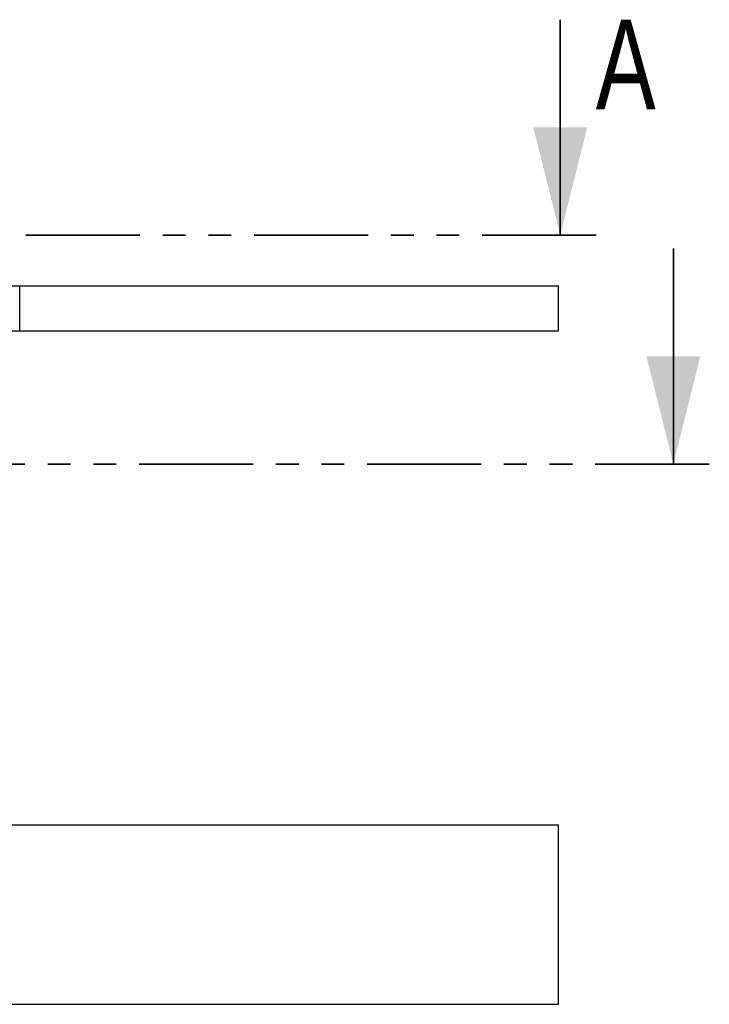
# Model space of a CAD drawing. Header units: millimetres. Extents: x 5 to 589, y 5 to 415.
# Tile 11 of 24: x 146 to 184, y 280 to 335. Entities that reach past the tile are written whole.
import ezdxf

# ---------------------------------------------------------------- set-up
doc = ezdxf.new("R2010")
doc.units = ezdxf.units.MM
doc.linetypes.add('PHANTOM', pattern=[12.7, 6.35, -1.27, 1.27, -1.27, 1.27, -1.27])
doc.layers.add('TRAIT-FORT', color=4, linetype='Continuous', lineweight=25)
doc.styles.add('SLDTEXTSTYLE0', font='TXT', dxfattribs={"width": 0.75})

msp = doc.modelspace()

# ---------------------------------------------------------------- linework, layer by layer
at = {"color": 7, "linetype": 'Continuous', "lineweight": 35}
for p, q in [((175.95672, 335.15373), (175.95672, 323.15373)), ((182.25416, 322.4089), (182.25416, 310.4089))]:
    msp.add_line(p, q, dxfattribs=at)
at = {"color": 7, "linetype": 'PHANTOM', "lineweight": 35}
for p, q in [((177.95672, 323.15373), (54.40687, 323.15373)), ((184.25416, 310.4089), (47.95949, 310.4089))]:
    msp.add_line(p, q, dxfattribs=at)
at = {"color": 7, "linetype": 'Continuous', "lineweight": 35}
for points in [[(175.95672, 323.15373), (177.45672, 329.15373), (174.45672, 329.15373)], [(182.25416, 310.4089), (183.75416, 316.4089), (180.75416, 316.4089)]]:
    msp.add_solid(points, dxfattribs=at)
at = {"layer": 'TRAIT-FORT', "color": 4, "linetype": 'Continuous', "lineweight": 25}
for p, q in [((115.86203, 320.33155), (145.86203, 320.33155)), ((145.86203, 317.83155), (145.86203, 320.33155)), ((145.86203, 320.33155), (175.86203, 320.33155)), ((175.86203, 317.83155), (175.86203, 320.33155)), ((115.86203, 317.83155), (145.86203, 317.83155)), ((145.86203, 317.83155), (175.86203, 317.83155)), ((55.86203, 290.33155), (175.86203, 290.33155)), ((175.86203, 280.33155), (175.86203, 290.33155)), ((55.86203, 280.33155), (175.86203, 280.33155))]:
    msp.add_line(p, q, dxfattribs=at)

# ---------------------------------------------------------------- texts
at = {"color": 7, "linetype": 'Continuous', "insert": (177.92833, 335.15373), "char_height": 5, "attachment_point": 1, "style": 'SLDTEXTSTYLE0'}
msp.add_mtext('A', dxfattribs=at)

doc.saveas('drawing.dxf')
